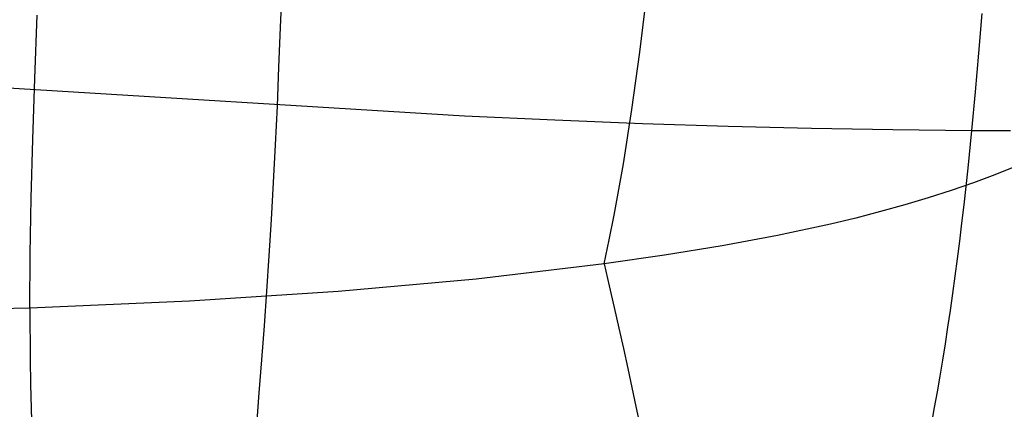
# Model space of a CAD drawing. Extents: x -353 to 1161, y -766 to 145.
# Tile 49 of 74: x 963 to 1053, y -690 to -654. Entities that reach past the tile are written whole.
import ezdxf

# ---------------------------------------------------------------- set-up
doc = ezdxf.new("R2010")
doc.units = 0
doc.layers.add('DEFAULT', color=7, linetype='CONTINUOUS')

msp = doc.modelspace()

# ---------------------------------------------------------------- linework, layer by layer
at = {"layer": 'DEFAULT'}
for p, q in [((986.783, -654.615, 536.025), (986.921, -650.944, 537.27)), ((1019.629, -656.894, 8.792), (1020.296, -651.426, 7.931)), ((964.322, -659.294, 6.411), (964.521, -653.499, 5.348)), ((1050.633, -656.963, 587.995), (1050.933, -653.358, 589.094)), ((986.638, -658.24, 534.713), (986.783, -654.615, 536.025)), ((911.358, -657.015, 462.182), (1003.609, -662.718, 549.177)), ((1018.904, -662.113, 9.729), (1019.629, -656.894, 8.792)), ((1050.317, -660.521, 586.82), (1050.633, -656.963, 587.995)), ((986.488, -661.819, 533.332), (986.638, -658.24, 534.713)), ((964.138, -664.871, 7.557), (964.322, -659.294, 6.411)), ((1049.986, -664.034, 585.57), (1050.317, -660.521, 586.82)), ((986.326, -665.341, 531.875), (986.488, -661.819, 533.332)), ((1018.12, -667.079, 10.744), (1018.904, -662.113, 9.729)), ((1003.609, -662.718, 549.177), (1011.851, -663.085, 556.417)), ((1011.851, -663.085, 556.417), (1019.885, -663.394, 563.196)), ((1019.885, -663.394, 563.196), (1027.712, -663.645, 569.507)), ((1027.712, -663.645, 569.507), (1035.337, -663.837, 575.344)), ((1035.337, -663.837, 575.344), (1042.761, -663.967, 580.701)), ((1042.761, -663.967, 580.701), (1049.986, -664.034, 585.57)), ((1049.636, -667.484, 584.234), (1049.986, -664.034, 585.57)), ((1049.986, -664.034, 585.57), (1053.507, -664.039, 587.793)), ((963.986, -670.228, 8.788), (964.138, -664.871, 7.557)), ((986.146, -668.795, 530.338), (986.326, -665.341, 531.875)), ((1017.276, -671.791, 11.841), (1018.12, -667.079, 10.744)), ((1049.265, -670.856, 582.801), (1049.636, -667.484, 584.234)), ((1053.985, -667.332, 16.352), (1052.083, -668.099, 16.062)), ((985.952, -672.179, 528.718), (986.146, -668.795, 530.338)), ((1052.083, -668.099, 16.062), (1050.118, -668.834, 15.786)), ((1048.091, -669.536, 15.522), (1046.001, -670.208, 15.27)), ((1050.118, -668.834, 15.786), (1048.091, -669.536, 15.522)), ((963.882, -675.365, 10.106), (963.986, -670.228, 8.788)), ((1046.001, -670.208, 15.27), (1043.851, -670.849, 15.03)), ((1041.641, -671.462, 14.801), (1039.372, -672.047, 14.583)), ((1043.851, -670.849, 15.03), (1041.641, -671.462, 14.801)), ((1049.071, -672.512, 582.047), (1049.265, -670.856, 582.801)), ((985.745, -675.494, 527.017), (985.952, -672.179, 528.718)), ((1016.831, -674.05, 12.421), (1017.276, -671.791, 11.841)), ((1039.372, -672.047, 14.583), (1037.044, -672.605, 14.374)), ((1037.044, -672.605, 14.374), (1032.216, -673.645, 13.987)), ((1048.872, -674.148, 581.268), (1049.071, -672.512, 582.047)), ((1016.37, -676.245, 13.022), (1016.831, -674.05, 12.421)), ((1032.216, -673.645, 13.987), (1027.16, -674.592, 13.635)), ((1048.668, -675.764, 580.463), (1048.872, -674.148, 581.268)), ((1027.16, -674.592, 13.635), (1021.878, -675.456, 13.315)), ((963.844, -680.281, 11.514), (963.882, -675.365, 10.106)), ((985.528, -678.738, 525.234), (985.745, -675.494, 527.017)), ((1021.878, -675.456, 13.315), (1016.37, -676.245, 13.022)), ((1048.458, -677.359, 579.632), (1048.668, -675.764, 580.463)), ((1016.37, -676.245, 13.022), (1004.673, -677.629, 12.508)), ((1016.37, -676.245, 13.022), (1016.831, -678.256, 13.694)), ((1004.673, -677.629, 12.508), (992.042, -678.761, 12.086)), ((1048.242, -678.934, 578.775), (1048.458, -677.359, 579.632)), ((1016.831, -678.256, 13.694), (1017.276, -680.215, 14.391)), ((992.042, -678.761, 12.086), (978.445, -679.645, 11.755)), ((985.303, -681.91, 523.37), (985.528, -678.738, 525.234)), ((1048.021, -680.489, 577.892), (1048.242, -678.934, 578.775)), ((963.844, -680.281, 11.514), (898.217, -681.485, 11.056)), ((978.445, -679.645, 11.755), (963.844, -680.281, 11.514)), ((963.844, -680.281, 11.514), (963.881, -684.978, 13.015)), ((1017.276, -680.215, 14.391), (1017.705, -682.124, 15.114)), ((1047.794, -682.023, 576.982), (1048.021, -680.489, 577.892)), ((985.072, -685.011, 521.425), (985.303, -681.91, 523.37)), ((1017.705, -682.124, 15.114), (1018.119, -683.983, 15.863)), ((1047.562, -683.536, 576.045), (1047.794, -682.023, 576.982)), ((1018.119, -683.983, 15.863), (1018.518, -685.793, 16.636)), ((1047.324, -685.028, 575.08), (1047.562, -683.536, 576.045)), ((963.881, -684.978, 13.015), (963.925, -687.245, 13.801)), ((984.838, -688.04, 519.398), (985.072, -685.011, 521.425)), ((1047.08, -686.5, 574.088), (1047.324, -685.028, 575.08)), ((1018.518, -685.793, 16.636), (1018.902, -687.556, 17.435)), ((1046.83, -687.95, 573.067), (1047.08, -686.5, 574.088)), ((963.925, -687.245, 13.801), (963.984, -689.459, 14.609)), ((1018.902, -687.556, 17.435), (1019.271, -689.272, 18.258)), ((984.602, -690.996, 517.29), (984.838, -688.04, 519.398)), ((1046.575, -689.38, 572.019), (1046.83, -687.95, 573.067)), ((963.984, -689.459, 14.609), (964.054, -691.62, 15.44)), ((1019.271, -689.272, 18.258), (1019.626, -690.941, 19.107)), ((1046.314, -690.788, 570.942), (1046.575, -689.38, 572.019))]:
    msp.add_line(p, q, dxfattribs=at)

doc.saveas('drawing.dxf')
